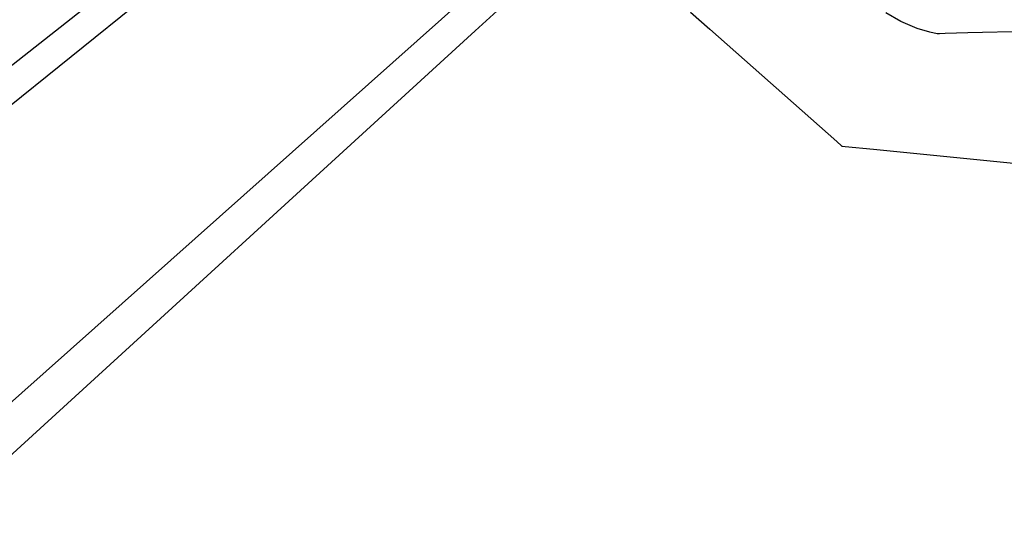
# Model space of a CAD drawing. Extents: x -3.57 to 3.57, y -2.08 to 2.06.
# Tile 187 of 219: x 1.64 to 1.85, y 0.56 to 0.67. Entities that reach past the tile are written whole.
import ezdxf

# ---------------------------------------------------------------- set-up
doc = ezdxf.new("R2010")
doc.units = 0

msp = doc.modelspace()

# ---------------------------------------------------------------- linework, layer by layer
at = {"layer": 'Layer 1', "color": 7, "linetype": 'CONTINUOUS'}
for p, q in [((1.8938, 0.810907), (1.73811, 0.668646)), ((0.855351, -0.108345), (1.86573, 0.790798)), ((1.807633, 0.786351), (1.638153, 0.649896)), ((0.679891, -0.097212), (1.779489, 0.769488)), ((1.782498, 0.672504), (1.786473, 0.668989)), ((1.825884, 0.670559), (1.822814, 0.672375)), ((1.829234, 0.66914), (1.825884, 0.670559)), ((1.960625, 0.670729), (1.839685, 0.668233)), ((1.73811, 0.668646), (0.743955, -0.239765)), ((1.786473, 0.668989), (1.812657, 0.645836)), ((1.831876, 0.668349), (1.829234, 0.66914)), ((1.833357, 0.668035), (1.831876, 0.668349)), ((1.833493, 0.668013), (1.833357, 0.668035)), ((1.83352, 0.668008), (1.833493, 0.668013)), ((1.833523, 0.668008), (1.83352, 0.668008)), ((1.833524, 0.668008), (1.833523, 0.668008)), ((1.833523, 0.668008), (1.833523, 0.668008)), ((1.833527, 0.668008), (1.833524, 0.668008)), ((1.833524, 0.668008), (1.833524, 0.668008)), ((1.833524, 0.668008), (1.833524, 0.668008)), ((1.833524, 0.668008), (1.833524, 0.668008)), ((1.833524, 0.668008), (1.833524, 0.668008)), ((1.833524, 0.668008), (1.833524, 0.668008)), ((1.833524, 0.668008), (1.833524, 0.668008)), ((1.833576, 0.66801), (1.833527, 0.668008)), ((1.833841, 0.66802), (1.833576, 0.66801)), ((1.835009, 0.668063), (1.833841, 0.66802)), ((1.839685, 0.668233), (1.835009, 0.668063)), ((1.812657, 0.645836), (1.813639, 0.644967)), ((1.813639, 0.644967), (1.813704, 0.644909)), ((1.813704, 0.644909), (1.813708, 0.644906)), ((1.813708, 0.644906), (1.813709, 0.644906)), ((1.813709, 0.644906), (1.813709, 0.644906)), ((1.813709, 0.644906), (1.813709, 0.644906)), ((1.813709, 0.644906), (1.813709, 0.644906)), ((1.813709, 0.644906), (1.813709, 0.644906)), ((1.813709, 0.644906), (1.813709, 0.644905)), ((1.813709, 0.644905), (1.813709, 0.644905)), ((1.813709, 0.644905), (1.813712, 0.644905)), ((1.813712, 0.644905), (1.813723, 0.644904)), ((1.813723, 0.644904), (1.813837, 0.644893)), ((1.813837, 0.644893), (1.814391, 0.644837)), ((1.814391, 0.644837), (1.820253, 0.644251)), ((1.820253, 0.644251), (1.858866, 0.640388))]:
    msp.add_line(p, q, dxfattribs=at)

doc.saveas('drawing.dxf')
